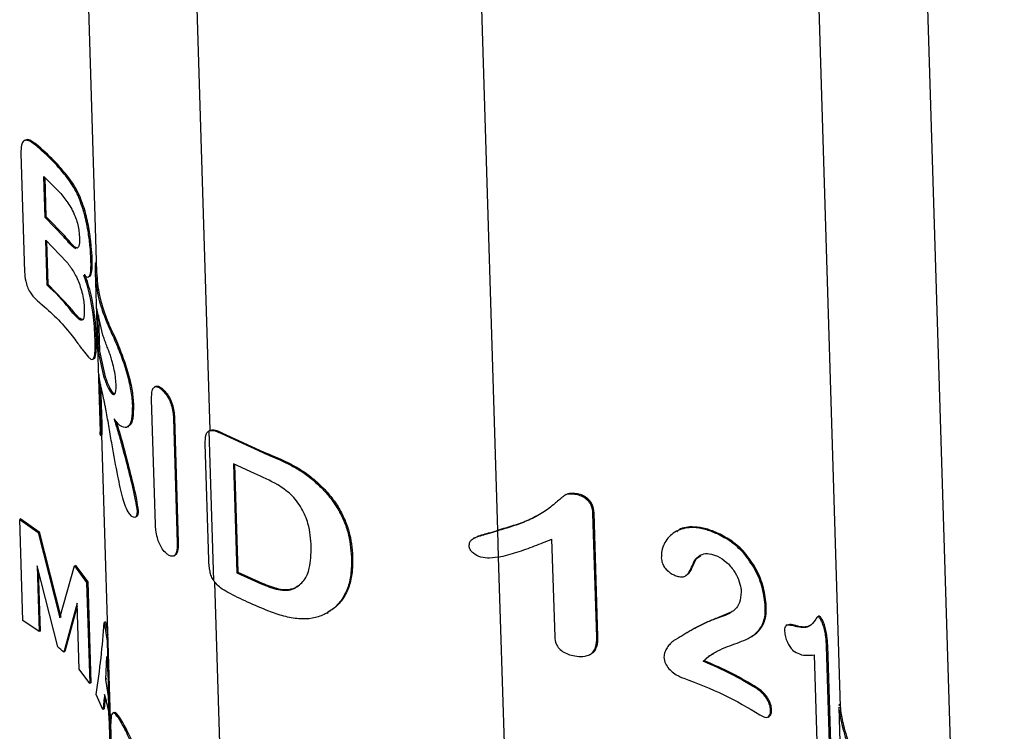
# Paper-space layout '1012-790 Hybird 2way' of a CAD drawing. Header units: millimetres. Extents: x 51 to 2966, y 67 to 3970.
# Tile 96 of 116: x 1722 to 1861, y 2922 to 3023. Entities that reach past the tile are written whole.
import ezdxf

# ---------------------------------------------------------------- set-up
doc = ezdxf.new("R2010")
doc.units = ezdxf.units.MM

psp = doc.layouts.new('1012-790 Hybird 2way')

# ---------------------------------------------------------------- linework, layer by layer
at = {"color": 7, "linetype": 'Continuous', "lineweight": 25}
for p, q in [((1727.55, 3160.92), (1732.9, 2987.17)), ((1832.23, 3100.49), (1837.6, 2925.94)), ((1722.84, 3005.7), (1722.69, 3005.62)), ((1724.39, 3005.13), (1724.24, 3005.05)), ((1722.25, 3003.87), (1722.77, 2987.14)), ((1725.49, 3000.6), (1727.86, 2998.19)), ((1725.66, 2994.82), (1725.49, 3000.6)), ((1725.81, 2994.91), (1725.64, 3000.45)), ((1728.96, 3000.46), (1728.81, 3000.37)), ((1731.24, 2995.84), (1731.07, 2995.75)), ((1725.81, 2994.91), (1725.66, 2994.82)), ((1728.31, 2992.09), (1725.66, 2994.82)), ((1728.46, 2992.18), (1725.81, 2994.91)), ((1725.96, 2985.28), (1725.76, 2991.64)), ((1725.76, 2991.64), (1728.73, 2988.52)), ((1726.1, 2985.37), (1725.91, 2991.48)), ((1728.46, 2992.18), (1728.31, 2992.09)), ((1730.37, 2990.71), (1730.15, 2990.49)), ((1732.28, 2988.98), (1732.11, 2988.88)), ((1732.73, 2988.36), (1732.75, 2988.44)), ((1732.86, 2988.54), (1732.74, 2988.47)), ((1731.78, 2986.47), (1731.95, 2986.57)), ((1732.7, 2987.16), (1733.39, 2964.66)), ((1732.9, 2987.12), (1732.7, 2987)), ((1726.1, 2985.37), (1725.96, 2985.28)), ((1729.17, 2982.14), (1726.1, 2985.37)), ((1729.17, 2982.14), (1729.02, 2982.05)), ((1733.79, 2978.26), (1732.94, 2981.97)), ((1732.94, 2981.97), (1733.13, 2975.9)), ((1733.16, 2981), (1733.32, 2976)), ((1734.31, 2980.59), (1734.14, 2980.5)), ((1732.87, 2977.75), (1732.69, 2977.65)), ((1736.12, 2976.42), (1735.96, 2976.33)), ((1732.36, 2974.87), (1732.53, 2974.97)), ((1733.32, 2976), (1733.13, 2975.9)), ((1733.13, 2975.9), (1733.94, 2972.3)), ((1733.32, 2976), (1734.11, 2972.4)), ((1733.47, 2971.27), (1733.23, 2972.72)), ((1733.23, 2972.72), (1733.44, 2965.62)), ((1734.11, 2972.4), (1733.94, 2972.3)), ((1733.46, 2971.31), (1733.63, 2965.73)), ((1741.2, 2971.02), (1741.05, 2970.94)), ((1742.18, 2970.7), (1742.03, 2970.62)), ((1738.09, 2968.42), (1737.94, 2968.33)), ((1741.19, 2951.59), (1740.64, 2969.21)), ((1743.87, 2966.66), (1743.72, 2966.57)), ((1743.72, 2966.57), (1744.26, 2948.96)), ((1743.87, 2966.66), (1744.41, 2949.04)), ((1733.63, 2965.73), (1733.44, 2965.62)), ((1737.28, 2965.35), (1737.43, 2965.44)), ((1733.45, 2964.13), (1733.65, 2964.24)), ((1733.61, 2964.22), (1734.88, 2922.65)), ((1748.84, 2964.84), (1748.69, 2964.76)), ((1749.41, 2943.67), (1748.76, 2964.79)), ((1750.63, 2964.47), (1750.48, 2964.39)), ((1750.48, 2964.39), (1756.3, 2961.71)), ((1750.63, 2964.47), (1756.44, 2961.8)), ((1748.7, 2946.64), (1748.2, 2962.96)), ((1756.44, 2961.8), (1756.3, 2961.71)), ((1752.17, 2960.12), (1752.64, 2944.81)), ((1755.15, 2958.76), (1752.17, 2960.12)), ((1752.31, 2960.06), (1752.78, 2944.89)), ((1764.3, 2957.24), (1764.15, 2957.15)), ((1799.03, 2955.82), (1798.86, 2955.72)), ((1800.41, 2955.92), (1800.24, 2955.83)), ((1738.35, 2952.62), (1738.5, 2952.7)), ((1738.76, 2953.51), (1738.61, 2953.42)), ((1802.95, 2953.23), (1802.79, 2953.14)), ((1803.32, 2935.71), (1802.79, 2953.14)), ((1803.49, 2935.81), (1802.95, 2953.23)), ((1722.22, 2952.37), (1722.08, 2952.29)), ((1722.51, 2938.06), (1722.08, 2952.29)), ((1722.08, 2952.29), (1724.7, 2950.49)), ((1722.22, 2952.37), (1724.84, 2950.58)), ((1724.84, 2950.58), (1724.7, 2950.49)), ((1724.7, 2950.49), (1727.72, 2938.47)), ((1724.84, 2950.58), (1727.86, 2938.55)), ((1789.36, 2950.77), (1789.16, 2950.65)), ((1789.16, 2950.65), (1789.35, 2950.7)), ((1789.36, 2950.77), (1789.35, 2950.76)), ((1789.35, 2950.7), (1789.46, 2946.98)), ((1814.54, 2950.65), (1814.4, 2950.56)), ((1820.46, 2950.34), (1820.32, 2950.26)), ((1744.41, 2949.04), (1744.26, 2948.96)), ((1786.13, 2949.7), (1785.94, 2949.59)), ((1796.97, 2949.52), (1797.4, 2935.78)), ((1743.81, 2947.2), (1743.96, 2947.28)), ((1817.36, 2946.81), (1817.98, 2947.24)), ((1824.13, 2947.67), (1823.99, 2947.59)), ((1727.43, 2934.39), (1724.52, 2945.77)), ((1724.52, 2945.77), (1724.81, 2936.51)), ((1727.72, 2938.47), (1729.77, 2945.76)), ((1729.92, 2945.84), (1729.77, 2945.76)), ((1729.77, 2945.76), (1731.49, 2943.44)), ((1729.92, 2945.84), (1731.65, 2943.53)), ((1768.95, 2947.07), (1768.8, 2946.98)), ((1789.46, 2946.98), (1788.24, 2946.84)), ((1817.36, 2946.81), (1817.21, 2946.73)), ((1724.69, 2945.13), (1724.95, 2936.59)), ((1752.78, 2944.89), (1752.64, 2944.81)), ((1752.64, 2944.81), (1756.07, 2943.25)), ((1752.78, 2944.89), (1756.22, 2943.34)), ((1815.79, 2944.35), (1815.93, 2944.43)), ((1731.65, 2943.53), (1731.49, 2943.44)), ((1731.49, 2943.44), (1731.93, 2929.21)), ((1731.65, 2943.53), (1732.09, 2929.3)), ((1756.22, 2943.34), (1756.07, 2943.25)), ((1760.84, 2942.67), (1761.18, 2942.95)), ((1730.17, 2940.5), (1728.27, 2933.61)), ((1730.46, 2931.24), (1730.17, 2940.5)), ((1730.18, 2940.09), (1728.42, 2933.7)), ((1765.35, 2939.13), (1765.5, 2939.22)), ((1822.09, 2939.21), (1820.44, 2938.48)), ((1827.19, 2940.11), (1827.05, 2940.03)), ((1724.81, 2936.51), (1722.51, 2938.06)), ((1734.16, 2937.91), (1733.98, 2937.8)), ((1733.98, 2937.8), (1734.4, 2935.15)), ((1734.16, 2937.91), (1734.47, 2935.99)), ((1820.44, 2938.48), (1820.3, 2938.4)), ((1830.13, 2937.45), (1829.98, 2937.37)), ((1834.58, 2938.69), (1834.43, 2938.6)), ((1835.02, 2938.26), (1834.87, 2938.17)), ((1724.95, 2936.59), (1724.81, 2936.51)), ((1816.06, 2936.37), (1815.91, 2936.28)), ((1831.34, 2937.35), (1831.2, 2937.27)), ((1734.5, 2935.2), (1734.4, 2935.15)), ((1734.4, 2935.15), (1734.6, 2927.46)), ((1803.49, 2935.81), (1803.32, 2935.71)), ((1825.07, 2935.76), (1825.21, 2935.84)), ((1728.42, 2933.7), (1728.27, 2933.61)), ((1802.35, 2933.28), (1802.52, 2933.38)), ((1819.2, 2933.09), (1819.79, 2933.45)), ((1835.83, 2934.57), (1835.67, 2934.48)), ((1836.21, 2917.05), (1835.67, 2934.48)), ((1836.37, 2917.14), (1835.83, 2934.57)), ((1734.19, 2929.76), (1734.35, 2933.03)), ((1734.35, 2933.03), (1734.57, 2928.76)), ((1818.46, 2932.41), (1818.32, 2932.33)), ((1819.2, 2933.09), (1819.05, 2933.01)), ((1833.95, 2933.22), (1834.37, 2919.48)), ((1731.93, 2929.21), (1730.46, 2931.24)), ((1732.09, 2929.3), (1731.93, 2929.21)), ((1734.36, 2929.87), (1734.19, 2929.76)), ((1734.61, 2927.09), (1734.19, 2929.76)), ((1825.9, 2928.61), (1825.76, 2928.53)), ((1733.8, 2925.54), (1732.84, 2927.66)), ((1734.13, 2927.2), (1733.97, 2925.64)), ((1734.94, 2915.99), (1734.6, 2927.46)), ((1837.59, 2926.3), (1837.43, 2926.21)), ((1733.97, 2925.64), (1733.8, 2925.54)), ((1735.34, 2925.13), (1735.16, 2925.03)), ((1827.94, 2925.52), (1827.79, 2925.44)), ((1837.44, 2926.18), (1837.4, 2926.08)), ((1837.4, 2925.87), (1837.6, 2919.34)), ((1827.44, 2924.49), (1827.59, 2924.57)), ((1838.16, 2922.92), (1837.98, 2922.82))]:
    psp.add_line(p, q, dxfattribs=at)
at = {"color": 8, "linetype": 'Continuous', "lineweight": 25}
for p, q in [((1748.9, 2964.87), (1743.14, 3151.92)), ((1784.35, 3112.9), (1789.35, 2950.76)), ((1847.82, 3091.49), (1860.7, 2673.08)), ((1789.46, 2946.98), (1791.27, 2888.14)), ((1750.66, 2907.75), (1749.56, 2943.47))]:
    psp.add_line(p, q, dxfattribs=at)
at = {"color": 7, "linetype": 'Continuous', "lineweight": 25}
for points, knots in [([(1724.24, 3005.05), (1723.95, 3005.27), (1723.49, 3005.61), (1722.89, 3005.74), (1722.51, 3005.54), (1722.26, 3004.91), (1722.26, 3004.27), (1722.25, 3003.87)], [0, 0, 0, 0, 0.269001, 0.416934, 0.566553, 0.725593, 1, 1, 1, 1]), ([(1724.39, 3005.13), (1724.09, 3005.35), (1723.64, 3005.67), (1723.09, 3005.83), (1722.92, 3005.71), (1722.86, 3005.67)], [0, 0, 0, 0, 0.540595, 0.837949, 1, 1, 1, 1]), ([(1728.81, 3000.37), (1728.15, 3001.18), (1726.83, 3002.8), (1725.11, 3004.3), (1724.24, 3005.05)], [0, 0, 0, 0, 0.497522, 1, 1, 1, 1]), ([(1728.96, 3000.46), (1728.3, 3001.26), (1726.98, 3002.89), (1725.25, 3004.38), (1724.39, 3005.13)], [0, 0, 0, 0, 0.497544, 1, 1, 1, 1]), ([(1731.07, 2995.75), (1730.79, 2996.6), (1730.33, 2997.97), (1729.53, 2999.35), (1729.05, 3000.03), (1728.81, 3000.37)], [0, 0, 0, 0, 0.455453, 0.726553, 1, 1, 1, 1]), ([(1731.24, 2995.84), (1730.95, 2996.7), (1730.49, 2998.06), (1729.69, 2999.44), (1729.2, 3000.12), (1728.96, 3000.46)], [0, 0, 0, 0, 0.455896, 0.72678, 1, 1, 1, 1]), ([(1727.86, 2998.19), (1728.25, 2997.71), (1728.84, 2996.98), (1729.53, 2995.79), (1729.96, 2994.84), (1730.27, 2993.8), (1730.45, 2992.78), (1730.48, 2992.18), (1730.5, 2991.85)], [0, 0, 0, 0, 0.316859, 0.478234, 0.637898, 0.749551, 0.861626, 1, 1, 1, 1]), ([(1732.11, 2988.88), (1732.08, 2989.46), (1732.02, 2990.62), (1731.74, 2992.85), (1731.4, 2994.58), (1731.13, 2995.55), (1731.07, 2995.75)], [0, 0, 0, 0, 0.274716, 0.549626, 0.905211, 1, 1, 1, 1]), ([(1732.28, 2988.98), (1732.25, 2989.56), (1732.19, 2990.72), (1731.9, 2992.96), (1731.56, 2994.68), (1731.29, 2995.64), (1731.24, 2995.84)], [0, 0, 0, 0, 0.2752666, 0.5507301, 0.9061758, 1, 1, 1, 1]), ([(1730.02, 2990.43), (1729.9, 2990.47), (1729.61, 2990.58), (1729.02, 2991.26), (1728.55, 2991.81), (1728.31, 2992.09)], [0, 0, 0, 0, 0.271047, 0.6317, 1, 1, 1, 1]), ([(1730.2, 2990.5), (1730.07, 2990.55), (1729.77, 2990.66), (1729.17, 2991.35), (1728.7, 2991.9), (1728.46, 2992.18)], [0, 0, 0, 0, 0.2816071, 0.637035, 1, 1, 1, 1]), ([(1730.5, 2991.85), (1730.5, 2991.73), (1730.51, 2991.48), (1730.48, 2991.06), (1730.41, 2990.85), (1730.37, 2990.71)], [0, 0, 0, 0, 0.247761, 0.496405, 1, 1, 1, 1]), ([(1731.09, 2986.72), (1731.23, 2986.63), (1731.5, 2986.44), (1731.83, 2986.41), (1732.06, 2986.88), (1732.13, 2987.84), (1732.11, 2988.62), (1732.11, 2988.88)], [0, 0, 0, 0, 0.202671, 0.404402, 0.641391, 0.879531, 1, 1, 1, 1]), ([(1731.95, 2986.58), (1731.95, 2986.58), (1732.08, 2986.58), (1732.22, 2987.01), (1732.3, 2987.93), (1732.28, 2988.72), (1732.28, 2988.98)], [0, 0, 0, 0, 0.018922, 0.409462, 0.80187, 1, 1, 1, 1]), ([(1728.73, 2988.52), (1729.04, 2988.11), (1729.66, 2987.28), (1730.33, 2985.92), (1730.78, 2984.58), (1731.02, 2983.5), (1731.14, 2982.57), (1731.16, 2982.08), (1731.17, 2981.87)], [0, 0, 0, 0, 0.264382, 0.530396, 0.660987, 0.792542, 0.910273, 1, 1, 1, 1]), ([(1732.73, 2988.36), (1732.71, 2988.11), (1732.68, 2987.75), (1732.7, 2987.18), (1732.7, 2987)], [0, 0, 0, 0, 0.6835976, 1, 1, 1, 1]), ([(1722.77, 2987.14), (1722.8, 2986.72), (1722.84, 2986.06), (1723.13, 2985.07), (1723.5, 2984.32), (1724.09, 2983.55), (1724.57, 2983.09), (1724.89, 2982.82), (1724.93, 2982.8)], [0, 0, 0, 0, 0.271543, 0.420989, 0.572303, 0.701708, 0.96823, 1, 1, 1, 1]), ([(1732.69, 2977.65), (1732.67, 2978.25), (1732.62, 2979.34), (1732.41, 2981.4), (1732, 2983.86), (1731.5, 2985.61), (1731.13, 2986.62), (1731.09, 2986.72)], [0, 0, 0, 0, 0.205733, 0.380905, 0.604495, 0.957288, 1, 1, 1, 1]), ([(1732.87, 2977.75), (1732.84, 2978.35), (1732.8, 2979.45), (1732.58, 2981.5), (1732.16, 2983.97), (1731.67, 2985.71), (1731.29, 2986.71), (1731.25, 2986.82)], [0, 0, 0, 0, 0.2062562, 0.3817557, 0.6054426, 0.9584347, 1, 1, 1, 1]), ([(1732.7, 2987), (1732.8, 2985.92), (1732.98, 2983.73), (1733.75, 2981.58), (1734.14, 2980.5)], [0, 0, 0, 0, 0.497305, 1, 1, 1, 1]), ([(1732.9, 2987.12), (1732.99, 2986.03), (1733.16, 2983.83), (1733.92, 2981.68), (1734.31, 2980.59)], [0, 0, 0, 0, 0.497272, 1, 1, 1, 1]), ([(1724.93, 2982.8), (1725.74, 2982.1), (1727.36, 2980.69), (1728.63, 2979.17), (1729.27, 2978.4)], [0, 0, 0, 0, 0.497789, 1, 1, 1, 1]), ([(1731.17, 2981.87), (1731.17, 2981.47), (1731.17, 2980.79), (1730.97, 2980.35), (1730.64, 2980.31), (1730.02, 2980.81), (1729.39, 2981.59), (1729.02, 2982.05)], [0, 0, 0, 0, 0.185275, 0.316838, 0.447963, 0.668866, 1, 1, 1, 1]), ([(1731.05, 2980.49), (1730.99, 2980.46), (1730.78, 2980.38), (1730.17, 2980.92), (1729.54, 2981.68), (1729.17, 2982.14)], [0, 0, 0, 0, 0.154303, 0.492572, 1, 1, 1, 1]), ([(1734.14, 2980.5), (1734.4, 2979.9), (1734.79, 2978.99), (1735.43, 2977.62), (1735.78, 2976.76), (1735.96, 2976.33)], [0, 0, 0, 0, 0.492452, 0.743243, 1, 1, 1, 1]), ([(1734.31, 2980.59), (1734.53, 2980.05), (1734.9, 2979.17), (1735.54, 2977.83), (1735.92, 2976.89), (1736.12, 2976.42)], [0, 0, 0, 0, 0.442767, 0.718011, 1, 1, 1, 1]), ([(1729.27, 2978.4), (1729.52, 2978.08), (1730.14, 2977.27), (1731.02, 2976.03), (1731.51, 2975.44), (1731.76, 2975.15)], [0, 0, 0, 0, 0.245806, 0.618588, 1, 1, 1, 1]), ([(1731.76, 2975.15), (1731.88, 2975.05), (1732.12, 2974.84), (1732.44, 2974.83), (1732.65, 2975.35), (1732.72, 2976.42), (1732.7, 2977.31), (1732.69, 2977.65)], [0, 0, 0, 0, 0.175518, 0.350337, 0.629223, 0.855762, 1, 1, 1, 1]), ([(1732.52, 2974.98), (1732.53, 2974.98), (1732.68, 2974.97), (1732.81, 2975.48), (1732.9, 2976.52), (1732.88, 2977.41), (1732.87, 2977.75)], [0, 0, 0, 0, 0.022716, 0.44248, 0.784065, 1, 1, 1, 1]), ([(1734.84, 2975.4), (1734.79, 2975.54), (1734.74, 2975.69), (1734.64, 2975.96), (1734.59, 2976.09), (1734.5, 2976.34), (1734.45, 2976.46), (1734.36, 2976.7), (1734.31, 2976.82), (1734.18, 2977.16), (1734.1, 2977.39), (1733.94, 2977.83), (1733.86, 2978.05), (1733.79, 2978.26)], [0, 0, 0, 0, 0.125, 0.125, 0.25, 0.25, 0.375, 0.375, 0.5, 0.5, 0.75, 0.75, 1, 1, 1, 1]), ([(1735.96, 2976.33), (1736.26, 2975.57), (1736.85, 2974.05), (1737.56, 2971.52), (1737.87, 2969.59), (1737.92, 2968.65), (1737.94, 2968.33)], [0, 0, 0, 0, 0.30354, 0.609711, 0.868741, 1, 1, 1, 1]), ([(1736.12, 2976.42), (1736.41, 2975.66), (1737, 2974.14), (1737.71, 2971.6), (1738.03, 2969.67), (1738.07, 2968.73), (1738.09, 2968.42)], [0, 0, 0, 0, 0.303644, 0.609931, 0.868864, 1, 1, 1, 1]), ([(1735.64, 2971.36), (1735.62, 2971.7), (1735.58, 2972.4), (1735.35, 2973.6), (1735.09, 2974.62), (1734.91, 2975.16), (1734.84, 2975.4)], [0, 0, 0, 0, 0.275192, 0.552625, 0.805379, 1, 1, 1, 1]), ([(1733.94, 2972.3), (1734.14, 2971.76), (1734.49, 2970.79), (1735.04, 2969.96), (1735.39, 2969.85), (1735.57, 2970.1), (1735.65, 2970.64), (1735.65, 2971.12), (1735.64, 2971.36)], [0, 0, 0, 0, 0.320763, 0.573947, 0.694591, 0.79751, 0.900507, 1, 1, 1, 1]), ([(1734.11, 2972.4), (1734.31, 2971.86), (1734.66, 2970.91), (1735.18, 2970.05), (1735.41, 2970.03), (1735.47, 2970.02)], [0, 0, 0, 0, 0.490514, 0.874921, 1, 1, 1, 1]), ([(1735.08, 2962.81), (1735.01, 2963.21), (1734.94, 2963.61), (1734.81, 2964.42), (1734.74, 2964.82), (1734.6, 2965.62), (1734.53, 2966.02), (1734.39, 2966.82), (1734.32, 2967.21), (1734.21, 2967.78), (1734.17, 2967.97), (1734.1, 2968.35), (1734.06, 2968.53), (1733.99, 2968.88), (1733.96, 2969.05), (1733.88, 2969.38), (1733.85, 2969.53), (1733.75, 2969.98), (1733.69, 2970.26), (1733.57, 2970.79), (1733.52, 2971.03), (1733.47, 2971.27)], [0, 0, 0, 0, 0.125, 0.125, 0.25, 0.25, 0.375, 0.375, 0.5, 0.5, 0.5625, 0.5625, 0.625, 0.625, 0.6875, 0.6875, 0.75, 0.75, 0.875, 0.875, 1, 1, 1, 1]), ([(1740.64, 2969.21), (1740.65, 2969.66), (1740.65, 2970.34), (1740.92, 2970.9), (1741.25, 2971.05), (1741.65, 2970.93), (1741.92, 2970.71), (1742.03, 2970.62)], [0, 0, 0, 0, 0.349653, 0.526416, 0.70341, 0.874795, 1, 1, 1, 1]), ([(1741.21, 2970.99), (1741.28, 2971.03), (1741.44, 2971.14), (1741.79, 2971.01), (1742.06, 2970.79), (1742.18, 2970.7)], [0, 0, 0, 0, 0.26853, 0.69123, 1, 1, 1, 1]), ([(1742.18, 2970.7), (1742.4, 2970.49), (1742.78, 2970.12), (1743.26, 2969.31), (1743.61, 2968.46), (1743.82, 2967.54), (1743.85, 2966.95), (1743.87, 2966.66)], [0, 0, 0, 0, 0.232473, 0.399384, 0.566236, 0.783119, 1, 1, 1, 1]), ([(1742.03, 2970.62), (1742.25, 2970.4), (1742.63, 2970.03), (1743.12, 2969.23), (1743.47, 2968.37), (1743.67, 2967.45), (1743.71, 2966.87), (1743.72, 2966.57)], [0, 0, 0, 0, 0.232483, 0.399391, 0.566239, 0.783164, 1, 1, 1, 1]), ([(1737.94, 2968.33), (1737.93, 2967.65), (1737.92, 2966.45), (1737.52, 2965.44), (1736.84, 2965.11), (1736.06, 2965.58), (1735.55, 2966.23), (1735.36, 2966.48)], [0, 0, 0, 0, 0.219288, 0.387829, 0.556133, 0.829809, 1, 1, 1, 1]), ([(1738.09, 2968.42), (1738.08, 2967.75), (1738.07, 2966.56), (1737.75, 2965.63), (1737.48, 2965.53), (1737.4, 2965.5)], [0, 0, 0, 0, 0.472745, 0.836185, 1, 1, 1, 1]), ([(1733.44, 2965.62), (1733.46, 2965.19), (1733.47, 2964.53), (1733.46, 2964.13), (1733.44, 2964.15), (1733.44, 2964.16)], [0, 0, 0, 0, 0.55082, 0.855141, 1, 1, 1, 1]), ([(1733.63, 2965.73), (1733.64, 2965.3), (1733.66, 2964.64), (1733.65, 2964.24), (1733.63, 2964.26), (1733.63, 2964.27)], [0, 0, 0, 0, 0.550502, 0.854719, 1, 1, 1, 1]), ([(1735.36, 2966.48), (1735.56, 2965.83), (1735.96, 2964.53), (1736.69, 2961.91), (1737.5, 2958.73), (1738.27, 2955.67), (1738.53, 2953.96), (1738.61, 2953.42)], [0, 0, 0, 0, 0.159696, 0.319685, 0.594048, 0.873487, 1, 1, 1, 1]), ([(1735.65, 2966.13), (1735.81, 2965.62), (1736.16, 2964.47), (1736.85, 2962), (1737.65, 2958.83), (1738.42, 2955.76), (1738.68, 2954.05), (1738.76, 2953.51)], [0, 0, 0, 0, 0.128276, 0.294186, 0.578488, 0.868387, 1, 1, 1, 1]), ([(1733.43, 2964.15), (1733.41, 2964.24), (1733.4, 2964.35), (1733.39, 2964.63), (1733.39, 2964.66)], [0, 0, 0, 0, 0.8605812, 1, 1, 1, 1]), ([(1748.2, 2962.96), (1748.2, 2963.38), (1748.21, 2964.01), (1748.46, 2964.6), (1748.67, 2964.74), (1748.76, 2964.79)], [0, 0, 0, 0, 0.5379192, 0.8173255, 1, 1, 1, 1]), ([(1748.76, 2964.79), (1748.93, 2964.82), (1749.33, 2964.91), (1749.96, 2964.65), (1750.37, 2964.45), (1750.48, 2964.39)], [0, 0, 0, 0, 0.342829, 0.811815, 1, 1, 1, 1]), ([(1748.9, 2964.87), (1749.07, 2964.91), (1749.47, 2964.99), (1750.1, 2964.74), (1750.51, 2964.53), (1750.63, 2964.47)], [0, 0, 0, 0, 0.3428256, 0.8117962, 1, 1, 1, 1]), ([(1756.3, 2961.71), (1757.32, 2961.29), (1758.84, 2960.66), (1760.95, 2959.59), (1762.6, 2958.54), (1763.61, 2957.64), (1764.15, 2957.15)], [0, 0, 0, 0, 0.383581, 0.575307, 0.771534, 1, 1, 1, 1]), ([(1756.44, 2961.8), (1757.46, 2961.38), (1758.99, 2960.75), (1761.09, 2959.67), (1762.74, 2958.63), (1763.76, 2957.73), (1764.3, 2957.24)], [0, 0, 0, 0, 0.383437, 0.575091, 0.771234, 1, 1, 1, 1]), ([(1737.49, 2953.17), (1737.31, 2953.46), (1736.97, 2954.01), (1736.54, 2955.38), (1736.22, 2956.83), (1736.01, 2957.87), (1735.9, 2958.4)], [0, 0, 0, 0, 0.239519, 0.458141, 0.727346, 1, 1, 1, 1]), ([(1763.12, 2948.45), (1763.05, 2949.53), (1762.93, 2951.31), (1761.87, 2953.89), (1760.36, 2955.87), (1757.93, 2957.55), (1756.23, 2958.29), (1755.15, 2958.76)], [0, 0, 0, 0, 0.260579, 0.426994, 0.593902, 0.741502, 1, 1, 1, 1]), ([(1764.15, 2957.15), (1764.63, 2956.66), (1765.6, 2955.67), (1766.78, 2954.02), (1767.67, 2952.3), (1768.54, 2949.93), (1768.69, 2948.17), (1768.8, 2946.98)], [0, 0, 0, 0, 0.162303, 0.329026, 0.491655, 0.658485, 1, 1, 1, 1]), ([(1764.3, 2957.24), (1764.78, 2956.75), (1765.76, 2955.75), (1766.93, 2954.11), (1767.83, 2952.39), (1768.7, 2950.02), (1768.85, 2948.26), (1768.95, 2947.07)], [0, 0, 0, 0, 0.162333, 0.329089, 0.491752, 0.658619, 1, 1, 1, 1]), ([(1800.24, 2955.83), (1800, 2955.85), (1799.61, 2955.88), (1799.05, 2955.84), (1798.7, 2955.62), (1798.1, 2955.13), (1797.1, 2954.25), (1795.54, 2953.08), (1793.57, 2952.09), (1791.48, 2951.33), (1790.06, 2950.91), (1789.35, 2950.7)], [0, 0, 0, 0, 0.055165, 0.090712, 0.126819, 0.160806, 0.296734, 0.47998, 0.663163, 0.831431, 1, 1, 1, 1]), ([(1800.41, 2955.92), (1800.17, 2955.94), (1799.78, 2955.98), (1799.29, 2955.95), (1799.11, 2955.84), (1799.04, 2955.8)], [0, 0, 0, 0, 0.499781, 0.822351, 1, 1, 1, 1]), ([(1802.79, 2953.14), (1802.74, 2953.54), (1802.67, 2954.18), (1802.08, 2955), (1801.41, 2955.52), (1800.75, 2955.74), (1800.37, 2955.81), (1800.24, 2955.83)], [0, 0, 0, 0, 0.332965, 0.531476, 0.731013, 0.91422, 1, 1, 1, 1]), ([(1802.95, 2953.23), (1802.91, 2953.64), (1802.83, 2954.28), (1802.25, 2955.1), (1801.58, 2955.62), (1800.92, 2955.84), (1800.53, 2955.9), (1800.41, 2955.92)], [0, 0, 0, 0, 0.333204, 0.531804, 0.731423, 0.914502, 1, 1, 1, 1]), ([(1738.61, 2953.42), (1738.6, 2953.22), (1738.57, 2952.83), (1738.36, 2952.58), (1738.06, 2952.57), (1737.75, 2952.82), (1737.55, 2953.09), (1737.49, 2953.17)], [0, 0, 0, 0, 0.211098, 0.400608, 0.614297, 0.887478, 1, 1, 1, 1]), ([(1738.76, 2953.51), (1738.75, 2953.31), (1738.72, 2952.94), (1738.59, 2952.71), (1738.5, 2952.71), (1738.49, 2952.71)], [0, 0, 0, 0, 0.510108, 0.967906, 1, 1, 1, 1]), ([(1795.26, 2953.02), (1794.74, 2952.74), (1793.6, 2952.11), (1791.58, 2951.42), (1790.1, 2950.98), (1789.36, 2950.77)], [0, 0, 0, 0, 0.2927519, 0.6460185, 1, 1, 1, 1]), ([(1742.74, 2947.5), (1742.54, 2947.7), (1742.17, 2948.07), (1741.74, 2948.9), (1741.4, 2949.82), (1741.23, 2950.75), (1741.2, 2951.33), (1741.19, 2951.59)], [0, 0, 0, 0, 0.22093, 0.394403, 0.567488, 0.807017, 1, 1, 1, 1]), ([(1820.46, 2950.34), (1819.88, 2950.58), (1818.73, 2951.06), (1816.83, 2951.31), (1815.31, 2951.21), (1814.69, 2950.67), (1814.59, 2950.58)], [0, 0, 0, 0, 0.277619, 0.553964, 0.925185, 1, 1, 1, 1]), ([(1785.35, 2948.57), (1785.37, 2948.75), (1785.39, 2949.06), (1785.68, 2949.44), (1786.46, 2949.9), (1787.68, 2950.22), (1788.74, 2950.53), (1789.16, 2950.65)], [0, 0, 0, 0, 0.1386611, 0.2315901, 0.3243311, 0.7289323, 1, 1, 1, 1]), ([(1786.14, 2949.69), (1786.18, 2949.72), (1786.72, 2950.08), (1787.88, 2950.32), (1788.93, 2950.64), (1789.35, 2950.76)], [0, 0, 0, 0, 0.038914, 0.615327, 1, 1, 1, 1]), ([(1820.32, 2950.26), (1819.74, 2950.5), (1818.6, 2950.97), (1816.66, 2951.26), (1814.67, 2950.9), (1813.08, 2949.62), (1812.44, 2948.12), (1812.41, 2947.16), (1812.41, 2946.92)], [0, 0, 0, 0, 0.157967, 0.31521, 0.526499, 0.738868, 0.934318, 1, 1, 1, 1]), ([(1823.99, 2947.59), (1823.7, 2947.88), (1823.14, 2948.46), (1821.93, 2949.41), (1820.96, 2949.92), (1820.32, 2950.26)], [0, 0, 0, 0, 0.250764, 0.501999, 1, 1, 1, 1]), ([(1824.13, 2947.67), (1823.85, 2947.96), (1823.28, 2948.54), (1822.07, 2949.49), (1821.1, 2950), (1820.46, 2950.34)], [0, 0, 0, 0, 0.250767, 0.502006, 1, 1, 1, 1]), ([(1744.26, 2948.96), (1744.26, 2948.51), (1744.26, 2947.84), (1743.96, 2947.25), (1743.59, 2947.07), (1743.16, 2947.18), (1742.87, 2947.4), (1742.74, 2947.5)], [0, 0, 0, 0, 0.33628, 0.514693, 0.69392, 0.865371, 1, 1, 1, 1]), ([(1744.41, 2949.04), (1744.4, 2948.61), (1744.39, 2947.94), (1744.17, 2947.39), (1743.99, 2947.33), (1743.94, 2947.31)], [0, 0, 0, 0, 0.576317, 0.882102, 1, 1, 1, 1]), ([(1788.24, 2946.84), (1787.82, 2946.87), (1786.98, 2946.93), (1786.07, 2947.41), (1785.54, 2947.94), (1785.38, 2948.31), (1785.36, 2948.52), (1785.35, 2948.57)], [0, 0, 0, 0, 0.318739, 0.640388, 0.796985, 0.955077, 1, 1, 1, 1]), ([(1789.46, 2946.98), (1790.35, 2947.21), (1792.11, 2947.66), (1794.59, 2948.57), (1796.18, 2949.2), (1796.97, 2949.52)], [0, 0, 0, 0, 0.332579, 0.664916, 1, 1, 1, 1]), ([(1760.69, 2942.58), (1761.21, 2942.92), (1762.24, 2943.6), (1763.05, 2945.71), (1763.1, 2947.42), (1763.12, 2948.45)], [0, 0, 0, 0, 0.286209, 0.572037, 1, 1, 1, 1]), ([(1817.21, 2946.73), (1817.5, 2946.99), (1818.03, 2947.45), (1819.17, 2947.57), (1819.93, 2947.28), (1820.33, 2947.12)], [0, 0, 0, 0, 0.374949, 0.681302, 1, 1, 1, 1]), ([(1820.33, 2947.12), (1820.75, 2946.88), (1821.59, 2946.39), (1822.63, 2945.17), (1823.32, 2943.85), (1823.61, 2942.8), (1823.65, 2942.24), (1823.66, 2942.06)], [0, 0, 0, 0, 0.242227, 0.48678, 0.695192, 0.901642, 1, 1, 1, 1]), ([(1827.05, 2940.03), (1826.96, 2940.86), (1826.77, 2942.53), (1825.72, 2945.31), (1824.56, 2946.84), (1823.99, 2947.59)], [0, 0, 0, 0, 0.335591, 0.672724, 1, 1, 1, 1]), ([(1827.19, 2940.11), (1827.1, 2940.94), (1826.91, 2942.61), (1825.86, 2945.39), (1824.7, 2946.92), (1824.13, 2947.67)], [0, 0, 0, 0, 0.335602, 0.672746, 1, 1, 1, 1]), ([(1749.41, 2943.67), (1749.29, 2943.89), (1749.04, 2944.31), (1748.76, 2945.36), (1748.73, 2946.1), (1748.7, 2946.64)], [0, 0, 0, 0, 0.210629, 0.421114, 1, 1, 1, 1]), ([(1768.8, 2946.98), (1768.79, 2946.16), (1768.78, 2944.64), (1768.29, 2942.54), (1767.43, 2940.93), (1766.28, 2939.69), (1765.39, 2939.17), (1764.93, 2938.9)], [0, 0, 0, 0, 0.2486621, 0.4562062, 0.6708731, 0.8329492, 1, 1, 1, 1]), ([(1768.95, 2947.07), (1768.94, 2946.25), (1768.93, 2944.73), (1768.44, 2942.63), (1767.58, 2941.02), (1766.55, 2939.89), (1765.79, 2939.44), (1765.48, 2939.25)], [0, 0, 0, 0, 0.261847, 0.480268, 0.706184, 0.877026, 1, 1, 1, 1]), ([(1812.41, 2946.92), (1812.44, 2946.66), (1812.49, 2946.2), (1812.85, 2945.53), (1813.34, 2945), (1813.91, 2944.6), (1814.3, 2944.45), (1814.47, 2944.38)], [0, 0, 0, 0, 0.256739, 0.446, 0.635596, 0.83725, 1, 1, 1, 1]), ([(1814.47, 2944.38), (1814.68, 2944.32), (1814.89, 2944.26), (1815.19, 2944.22), (1815.28, 2944.22), (1815.47, 2944.24), (1815.56, 2944.25), (1815.72, 2944.31), (1815.8, 2944.35), (1815.93, 2944.44), (1815.99, 2944.49), (1816.16, 2944.67), (1816.26, 2944.8), (1816.52, 2945.21), (1816.65, 2945.52), (1816.84, 2945.99), (1816.9, 2946.15), (1817.01, 2946.38), (1817.04, 2946.45), (1817.12, 2946.59), (1817.17, 2946.66), (1817.21, 2946.73)], [0, 0, 0, 0, 0.125, 0.125, 0.1875, 0.1875, 0.25, 0.25, 0.3125, 0.3125, 0.375, 0.375, 0.5, 0.5, 0.75, 0.75, 0.875, 0.875, 0.9375, 0.9375, 1, 1, 1, 1]), ([(1815.92, 2944.45), (1816.04, 2944.53), (1816.48, 2944.84), (1816.84, 2945.75), (1817.18, 2946.46), (1817.36, 2946.81)], [0, 0, 0, 0, 0.155953, 0.576093, 1, 1, 1, 1]), ([(1751.36, 2942.04), (1751.02, 2942.23), (1750.46, 2942.56), (1749.79, 2943.14), (1749.51, 2943.53), (1749.41, 2943.67)], [0, 0, 0, 0, 0.4873903, 0.8184562, 1, 1, 1, 1]), ([(1756.07, 2943.25), (1756.47, 2943.09), (1756.86, 2942.93), (1757.46, 2942.72), (1757.66, 2942.65), (1758.06, 2942.53), (1758.27, 2942.48), (1758.67, 2942.41), (1758.86, 2942.38), (1759.26, 2942.35), (1759.45, 2942.34), (1759.83, 2942.35), (1760.02, 2942.37), (1760.28, 2942.43), (1760.36, 2942.46), (1760.53, 2942.52), (1760.61, 2942.55), (1760.69, 2942.58)], [0, 0, 0, 0, 0.25, 0.25, 0.375, 0.375, 0.5, 0.5, 0.625, 0.625, 0.75, 0.75, 0.875, 0.875, 0.9375, 0.9375, 1, 1, 1, 1]), ([(1756.22, 2943.34), (1756.97, 2943.03), (1758.13, 2942.56), (1759.75, 2942.35), (1760.47, 2942.56), (1760.84, 2942.67)], [0, 0, 0, 0, 0.477259, 0.730295, 1, 1, 1, 1]), ([(1823.66, 2942.06), (1823.61, 2941.55), (1823.49, 2940.35), (1822.33, 2939.08), (1821.04, 2938.65), (1820.3, 2938.4)], [0, 0, 0, 0, 0.241456, 0.561313, 1, 1, 1, 1]), ([(1764.93, 2938.9), (1764.39, 2938.7), (1763.29, 2938.29), (1761.33, 2938.25), (1759.24, 2938.63), (1757.85, 2939.14), (1757.14, 2939.4)], [0, 0, 0, 0, 0.2327326, 0.475532, 0.7348175, 1, 1, 1, 1]), ([(1819.05, 2933.01), (1819.48, 2933.29), (1820.33, 2933.85), (1822.19, 2934.59), (1823.98, 2935.2), (1825.52, 2936.02), (1826.51, 2937.06), (1827.05, 2938.44), (1827.05, 2939.64), (1827.05, 2940.03)], [0, 0, 0, 0, 0.126397, 0.253079, 0.504349, 0.63196, 0.759391, 0.921312, 1, 1, 1, 1]), ([(1825.18, 2935.9), (1825.33, 2935.98), (1825.87, 2936.27), (1826.64, 2937.16), (1827.19, 2938.52), (1827.19, 2939.72), (1827.19, 2940.11)], [0, 0, 0, 0, 0.118663, 0.423821, 0.811578, 1, 1, 1, 1]), ([(1732.84, 2927.66), (1733.09, 2929.39), (1733.59, 2932.86), (1733.85, 2936.16), (1733.98, 2937.8)], [0, 0, 0, 0, 0.49973, 1, 1, 1, 1]), ([(1820.3, 2938.4), (1819.78, 2938.2), (1818.5, 2937.72), (1816.49, 2936.64), (1814.95, 2935.71), (1814.18, 2935.24)], [0, 0, 0, 0, 0.249128, 0.623988, 1, 1, 1, 1]), ([(1820.44, 2938.48), (1819.93, 2938.29), (1818.64, 2937.8), (1817.21, 2937.04), (1816.25, 2936.47), (1816.06, 2936.36)], [0, 0, 0, 0, 0.347729, 0.870906, 1, 1, 1, 1]), ([(1831.2, 2937.27), (1830.92, 2937.33), (1830.5, 2937.42), (1829.98, 2937.44), (1829.78, 2937.12), (1829.76, 2936.79), (1829.76, 2936.59), (1829.76, 2936.56)], [0, 0, 0, 0, 0.446083, 0.680811, 0.812033, 0.971293, 1, 1, 1, 1]), ([(1831.34, 2937.35), (1831.06, 2937.44), (1830.64, 2937.56), (1830.26, 2937.47), (1830.13, 2937.44)], [0, 0, 0, 0, 0.674927, 1, 1, 1, 1]), ([(1834.87, 2938.17), (1834.79, 2938.28), (1834.67, 2938.47), (1834.5, 2938.65), (1834.3, 2938.52), (1833.97, 2937.94), (1833.42, 2937.28), (1832.58, 2937.03), (1831.83, 2937.11), (1831.34, 2937.23), (1831.2, 2937.27)], [0, 0, 0, 0, 0.055584, 0.09168, 0.12837, 0.260378, 0.524401, 0.72099, 0.917895, 1, 1, 1, 1]), ([(1835.02, 2938.26), (1834.95, 2938.37), (1834.83, 2938.56), (1834.67, 2938.73), (1834.62, 2938.69), (1834.59, 2938.68)], [0, 0, 0, 0, 0.486625, 0.802197, 1, 1, 1, 1]), ([(1835.67, 2934.48), (1835.65, 2934.89), (1835.62, 2935.55), (1835.43, 2936.6), (1835.23, 2937.38), (1835.02, 2937.88), (1834.9, 2938.1), (1834.87, 2938.17)], [0, 0, 0, 0, 0.343129, 0.539809, 0.737679, 0.916028, 1, 1, 1, 1]), ([(1835.83, 2934.57), (1835.81, 2934.99), (1835.78, 2935.64), (1835.59, 2936.69), (1835.39, 2937.47), (1835.18, 2937.97), (1835.06, 2938.19), (1835.02, 2938.26)], [0, 0, 0, 0, 0.343289, 0.539988, 0.737892, 0.916142, 1, 1, 1, 1]), ([(1829.76, 2936.56), (1829.79, 2936.3), (1829.84, 2935.82), (1830.14, 2935.05), (1830.47, 2934.4), (1830.76, 2934.03), (1830.91, 2933.87), (1830.93, 2933.84)], [0, 0, 0, 0, 0.269364, 0.507578, 0.731669, 0.95052, 1, 1, 1, 1]), ([(1833.39, 2937.38), (1833.17, 2937.29), (1832.71, 2937.1), (1831.98, 2937.2), (1831.49, 2937.32), (1831.34, 2937.35)], [0, 0, 0, 0, 0.388191, 0.818643, 1, 1, 1, 1]), ([(1797.4, 2935.78), (1797.44, 2935.44), (1797.5, 2934.87), (1798, 2934.11), (1798.67, 2933.59), (1799.54, 2933.2), (1800.17, 2933.1), (1800.51, 2933.04)], [0, 0, 0, 0, 0.254211, 0.432289, 0.610846, 0.788346, 1, 1, 1, 1]), ([(1800.51, 2933.04), (1800.9, 2933.02), (1801.54, 2932.98), (1802.33, 2933.22), (1802.86, 2933.65), (1803.3, 2934.48), (1803.32, 2935.23), (1803.32, 2935.71)], [0, 0, 0, 0, 0.215632, 0.353045, 0.490697, 0.671831, 1, 1, 1, 1]), ([(1802.51, 2933.38), (1802.67, 2933.49), (1803.05, 2933.75), (1803.46, 2934.58), (1803.48, 2935.33), (1803.49, 2935.81)], [0, 0, 0, 0, 0.1948447, 0.48134, 1, 1, 1, 1]), ([(1814.18, 2935.24), (1814, 2935.1), (1813.63, 2934.82), (1813.24, 2934.26), (1812.88, 2933.65), (1812.8, 2933.15), (1812.77, 2932.9)], [0, 0, 0, 0, 0.250788, 0.501364, 0.746489, 1, 1, 1, 1]), ([(1830.93, 2933.84), (1831.25, 2933.66), (1832.04, 2933.19), (1833.01, 2933.2), (1833.63, 2933.21), (1833.95, 2933.22)], [0, 0, 0, 0, 0.246837, 0.621378, 1, 1, 1, 1]), ([(1812.77, 2932.9), (1812.82, 2932.6), (1812.91, 2932.05), (1813.46, 2931.28), (1814.13, 2930.65), (1814.86, 2930.22), (1815.35, 2930.03), (1815.57, 2929.94)], [0, 0, 0, 0, 0.23256, 0.430687, 0.624965, 0.832575, 1, 1, 1, 1]), ([(1818.32, 2932.33), (1818.43, 2932.45), (1818.6, 2932.64), (1818.86, 2932.85), (1818.99, 2932.95), (1819.05, 2933.01)], [0, 0, 0, 0, 0.499046, 0.749386, 1, 1, 1, 1]), ([(1825.76, 2928.53), (1824.61, 2929.21), (1822.31, 2930.6), (1819.65, 2931.75), (1818.32, 2932.33)], [0, 0, 0, 0, 0.49716, 1, 1, 1, 1]), ([(1818.46, 2932.41), (1818.58, 2932.53), (1818.75, 2932.72), (1819, 2932.94), (1819.13, 2933.04), (1819.2, 2933.09)], [0, 0, 0, 0, 0.4990453, 0.749384, 1, 1, 1, 1]), ([(1825.9, 2928.61), (1824.75, 2929.3), (1822.45, 2930.68), (1819.8, 2931.83), (1818.46, 2932.41)], [0, 0, 0, 0, 0.497185, 1, 1, 1, 1]), ([(1815.57, 2929.94), (1817.5, 2929.21), (1821.41, 2927.72), (1824.65, 2925.78), (1826.28, 2924.79)], [0, 0, 0, 0, 0.49438, 1, 1, 1, 1]), ([(1734.71, 2923.8), (1734.69, 2924.27), (1734.63, 2925.57), (1734.26, 2926.86), (1734.02, 2927.68)], [0, 0, 0, 0, 0.357897, 1, 1, 1, 1]), ([(1827.79, 2925.44), (1827.77, 2925.7), (1827.72, 2926.13), (1827.41, 2926.85), (1826.95, 2927.55), (1826.37, 2928.12), (1825.94, 2928.4), (1825.76, 2928.53)], [0, 0, 0, 0, 0.211045, 0.361499, 0.544618, 0.804776, 1, 1, 1, 1]), ([(1827.94, 2925.52), (1827.91, 2925.78), (1827.86, 2926.21), (1827.55, 2926.93), (1827.09, 2927.63), (1826.51, 2928.2), (1826.08, 2928.49), (1825.9, 2928.61)], [0, 0, 0, 0, 0.211048, 0.361503, 0.544622, 0.804774, 1, 1, 1, 1]), ([(1738.55, 2919.09), (1738.16, 2920.01), (1737.38, 2921.85), (1736.34, 2923.82), (1735.67, 2924.82), (1735.28, 2925.11), (1735.03, 2924.98), (1734.89, 2924.25), (1734.87, 2922.66), (1734.94, 2920.58), (1735.1, 2918.17), (1735.37, 2915.54), (1735.84, 2912.67), (1736.48, 2910.37), (1737.16, 2908.78), (1737.93, 2907.51), (1738.53, 2907.2), (1738.92, 2906.99)], [0, 0, 0, 0, 0.080975, 0.161681, 0.250437, 0.298173, 0.347384, 0.420069, 0.480473, 0.541083, 0.597389, 0.658432, 0.73126, 0.818128, 0.865033, 0.913385, 1, 1, 1, 1]), ([(1738.7, 2919.18), (1738.32, 2920.1), (1737.54, 2921.94), (1736.5, 2923.92), (1735.84, 2924.9), (1735.49, 2925.21), (1735.39, 2925.12), (1735.36, 2925.09)], [0, 0, 0, 0, 0.250101, 0.499369, 0.773719, 0.923717, 1, 1, 1, 1]), ([(1826.28, 2924.79), (1826.53, 2924.65), (1826.91, 2924.42), (1827.37, 2924.41), (1827.63, 2924.62), (1827.78, 2924.97), (1827.79, 2925.29), (1827.79, 2925.44)], [0, 0, 0, 0, 0.299148, 0.479209, 0.659617, 0.84345, 1, 1, 1, 1]), ([(1827.57, 2924.59), (1827.64, 2924.63), (1827.8, 2924.72), (1827.92, 2925.06), (1827.93, 2925.38), (1827.94, 2925.52)], [0, 0, 0, 0, 0.267116, 0.662901, 1, 1, 1, 1]), ([(1837.41, 2925.87), (1837.41, 2925.79), (1837.42, 2925.5), (1837.56, 2924.54), (1837.84, 2923.4), (1837.98, 2922.82)], [0, 0, 0, 0, 0.160788, 0.573373, 1, 1, 1, 1]), ([(1837.61, 2925.94), (1837.61, 2925.83), (1837.62, 2925.51), (1837.77, 2924.54), (1838.03, 2923.46), (1838.16, 2922.92)], [0, 0, 0, 0, 0.1908769, 0.5895678, 1, 1, 1, 1]), ([(1837.98, 2922.82), (1838.12, 2922.31), (1838.36, 2921.48), (1838.79, 2920.11), (1839.07, 2919.19), (1839.21, 2918.73)], [0, 0, 0, 0, 0.424169, 0.709578, 1, 1, 1, 1]), ([(1838.16, 2922.92), (1838.3, 2922.42), (1838.53, 2921.58), (1838.95, 2920.2), (1839.23, 2919.29), (1839.37, 2918.83)], [0, 0, 0, 0, 0.423511, 0.709241, 1, 1, 1, 1])]:
    psp.add_open_spline(points, degree=3, knots=knots, dxfattribs=at)
for points in [[(1729.02, 2982.05), (1728.12, 2983.17), (1727.1, 2984.25), (1725.96, 2985.28)], [(1735.9, 2958.4), (1735.61, 2959.86), (1735.34, 2961.33), (1735.08, 2962.81)], [(1757.14, 2939.4), (1755.11, 2940.2), (1753.18, 2941.08), (1751.36, 2942.04)], [(1728.27, 2933.61), (1728, 2933.87), (1727.72, 2934.13), (1727.43, 2934.39)], [(1734.02, 2927.68), (1733.95, 2926.97), (1733.88, 2926.26), (1733.8, 2925.54)]]:
    psp.add_open_spline(points, degree=3, dxfattribs=at)

doc.saveas('drawing.dxf')
